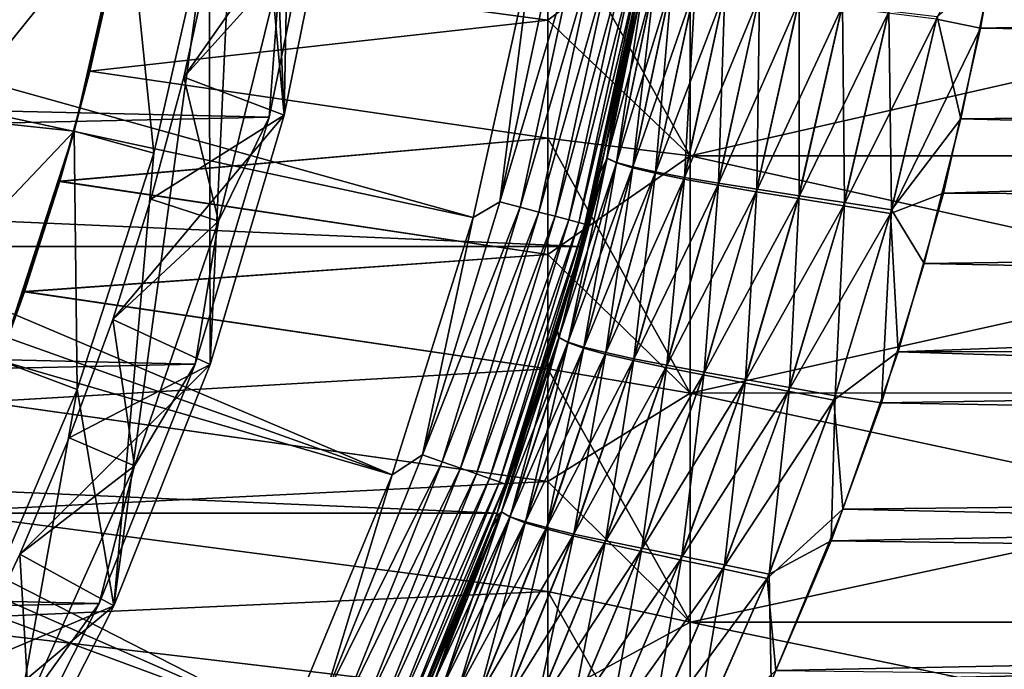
# Model space of a CAD drawing. Header units: metres. Extents: x -22 to 73, y -229 to 22.
# Tile 149 of 256: x 17.79 to 24.71, y -8.79 to -4.23. Entities that reach past the tile are written whole.
import ezdxf

# ---------------------------------------------------------------- set-up
doc = ezdxf.new("R2010")
doc.units = ezdxf.units.M
doc.layers.add('solid_509500_SW0001', color=7, linetype='CONTINUOUS')

msp = doc.modelspace()

# ---------------------------------------------------------------- linework, layer by layer
at = {"layer": 'solid_509500_SW0001'}
for points in [[(19.821041, 4.145941, 6.7), (19.647491, -4.902933, 6.7), (19.431925, 0, 6.7)], [(19.821041, 4.145941, 6.7), (20.009163, -3.113812, 6.7), (19.647491, -4.902933, 6.7)], [(19.647491, -4.902933, 6.7), (19.353697, -1.741884, 6.7), (19.431925, 0, 6.7)], [(19.126495, -6.651282, 6.7), (19.119663, -3.469611, 6.7), (19.353697, -1.741884, 6.7)], [(19.647491, -4.902933, 6.7), (19.126495, -6.651282, 6.7), (19.353697, -1.741884, 6.7)], [(11.326458, -2.932623, 120.188515), (11.163385, -3.502535, 120.188515), (20.974077, -5.619987, 120.013718)], [(11.326458, -2.932623, 120.188515), (20.974077, -5.619987, 120.013718), (21.384079, -3.77059, 120.013718)], [(24.229429, -4.22805, 88.600014), (24.53837, -4.291847, 88.556755), (24.755262, -3.063347, 88.775368)], [(50.400002, -3.749695, 88.662521), (24.755262, -3.063347, 88.775368), (24.53837, -4.291847, 88.556755)], [(19.903395, -3.142828, 0.034086), (-19.746927, -4.010159, 0.034086), (19.541224, -4.915596, 0.034086)], [(18.941343, -4.634171, 4.65), (19.64748, -4.902959, 5.4), (20.009161, -3.11384, 5.4)], [(19.132376, -3.768579, 4.65), (18.941343, -4.634171, 4.65), (20.009161, -3.11384, 5.4)], [(19.903421, -3.142647, 2.4), (19.541153, -4.915874, 2.4), (19.61923, -3.884039, 2.4)], [(19.541224, -4.915596, 0.034086), (19.541153, -4.915874, 2.4), (19.903421, -3.142647, 2.4)], [(19.903395, -3.142828, 0.034086), (19.541224, -4.915596, 0.034086), (19.903421, -3.142647, 2.4)], [(19.64748, -4.902959, 5.4), (19.647491, -4.902933, 6.7), (20.009163, -3.113812, 6.7)], [(20.009161, -3.11384, 5.4), (19.64748, -4.902959, 5.4), (20.009163, -3.113812, 6.7)], [(17.291622, -4.919893, 90), (17.67181, -3.303435, 90), (18.547068, -3.365827, 90)], [(17.291622, -4.919893, 90), (18.547068, -3.365827, 90), (18.170689, -5.014833, 90)], [(18.547068, -3.365827, 90), (18.281721, -4.593598, 85.920616), (18.170689, -5.014833, 90)], [(18.547073, -3.365798, 40.038475), (18.1707, -5.014794, 40.038475), (18.458372, -3.822438, 49.899193)], [(18.731636, -5.16967, 6.7), (18.1707, -5.014794, 40.038475), (18.547073, -3.365798, 40.038475)], [(18.547068, -3.365827, 90), (18.458097, -3.823763, 86.100525), (18.281721, -4.593598, 85.920616)], [(19.119663, -3.469611, 6.7), (18.731636, -5.16967, 6.7), (18.547073, -3.365798, 40.038475)], [(18.458097, -3.823763, 86.100525), (21.5, -3.399392, 86.184998), (21.5, -4.235569, 86.008606)], [(18.458372, -3.822438, 49.899193), (21.5, -4.235569, 49.99139), (21.5, -3.399392, 49.815002)], [(21.5, -3.399392, 86.184998), (22.5, -3.481899, 87.186623), (22.5, -5.187767, 86.797264)], [(21.5, -4.235569, 86.008606), (21.5, -3.399392, 86.184998), (22.5, -5.187767, 86.797264)], [(21.5, -3.399392, 49.815002), (21.5, -4.235569, 49.99139), (22.5, -3.481899, 48.813381)], [(11.163385, -3.502535, 120.188515), (10.971657, -4.063456, 120.188515), (20.404449, -7.426612, 120.013718)], [(11.163385, -3.502535, 120.188515), (20.404449, -7.426612, 120.013718), (20.974077, -5.619987, 120.013718)], [(18.44993, -8.346421, 6.7), (18.731636, -5.16967, 6.7), (19.119663, -3.469611, 6.7)], [(19.126495, -6.651282, 6.7), (18.44993, -8.346421, 6.7), (19.119663, -3.469611, 6.7)], [(21.5, -4.235569, 49.99139), (22.5, -5.187767, 49.202736), (22.5, -3.481899, 48.813381)], [(22.5, -3.481899, 87.186623), (30, -3.481886, 87.186623), (30, -5.18775, 86.797264)], [(22.5, -5.187767, 49.202736), (30, -5.18775, 49.202732), (30, -3.481886, 48.813377)], [(22.5, -3.481899, 48.813381), (22.5, -5.187767, 49.202736), (30, -3.481886, 48.813377)], [(22.5, -5.187767, 86.797264), (22.5, -3.481899, 87.186623), (30, -5.18775, 86.797264)], [(21.967785, -4.864815, 91.052269), (22.199987, -3.662043, 91.248726), (22.158175, -3.907084, 119.213844)], [(22.18046, -3.920712, 90.848106), (22.199987, -3.662043, 91.248726), (21.967785, -4.864815, 91.052269)], [(21.161537, -5.510036, 119.996193), (21.552586, -3.695562, 119.996193), (21.384079, -3.77059, 120.013718)], [(21.698414, -3.720567, 119.949181), (21.552586, -3.695562, 119.996193), (21.161537, -5.510036, 119.996193)], [(21.30472, -5.547318, 119.949181), (21.698414, -3.720567, 119.949181), (21.161537, -5.510036, 119.996193)], [(21.832548, -3.743566, 119.874481), (21.698414, -3.720567, 119.949181), (21.30472, -5.547318, 119.949181)], [(18.941343, -4.634171, 2.9), (18.941343, -4.634171, 4.65), (19.132376, -3.768579, 4.65)], [(19.132376, -3.768579, 2.9), (18.941343, -4.634171, 2.9), (19.132376, -3.768579, 4.65)], [(19.61923, -3.884039, 2.4), (18.941343, -4.634171, 2.9), (19.132376, -3.768579, 2.9)], [(21.161537, -5.510036, 119.996193), (21.384079, -3.77059, 120.013718), (20.974077, -5.619987, 120.013718)], [(21.43642, -5.58161, 119.874481), (21.832548, -3.743566, 119.874481), (21.30472, -5.547318, 119.949181)], [(21.949936, -3.763695, 119.774902), (21.832548, -3.743566, 119.874481), (21.43642, -5.58161, 119.874481)], [(21.551678, -5.61162, 119.774902), (21.949936, -3.763695, 119.774902), (21.43642, -5.58161, 119.874481)], [(22.046158, -3.780193, 119.654198), (21.949936, -3.763695, 119.774902), (21.551678, -5.61162, 119.774902)], [(21.646152, -5.63622, 119.654198), (22.046158, -3.780193, 119.654198), (21.551678, -5.61162, 119.774902)], [(22.11759, -3.792442, 119.516907), (22.046158, -3.780193, 119.654198), (21.646152, -5.63622, 119.654198)], [(21.71629, -5.654482, 119.516907), (22.11759, -3.792442, 119.516907), (21.646152, -5.63622, 119.654198)], [(22.161541, -3.799978, 119.368202), (22.11759, -3.792442, 119.516907), (21.71629, -5.654482, 119.516907)], [(21.759443, -5.665719, 119.368202), (22.161541, -3.799978, 119.368202), (21.71629, -5.654482, 119.516907)], [(21.759443, -5.665719, 119.368202), (22.158175, -3.907084, 119.213844), (22.161541, -3.799978, 119.368202)], [(50.400002, -4.67294, 88.473488), (50.400002, -3.749695, 88.662521), (24.53837, -4.291847, 88.556755)], [(50.400002, -3.749695, 47.337479), (50.400002, -4.67294, 47.526512), (24.617102, -3.876246, 47.360844)], [(18.1707, -5.014794, 40.038475), (18.282078, -4.592179, 50.079021), (18.458372, -3.822438, 49.899193)], [(18.281721, -4.593598, 85.920616), (18.458097, -3.823763, 86.100525), (21.5, -4.235569, 86.008606)], [(18.458372, -3.822438, 49.899193), (18.282078, -4.592179, 50.079021), (21.5, -4.235569, 49.99139)], [(21.73333, -5.823431), (-21.73333, -5.823431), (-22.158175, -3.907085)], [(22.158175, -3.907085), (21.73333, -5.823431), (-22.158175, -3.907085)], [(19.61923, -3.884039, 2.4), (19.186567, -5.645847, 2.4), (18.941343, -4.634171, 2.9)], [(19.541153, -4.915874, 2.4), (19.186567, -5.645847, 2.4), (19.61923, -3.884039, 2.4)], [(21.864697, -5.308957, 45.032463), (21.73333, -5.823431), (22.158175, -3.907085)], [(21.967785, -4.864815, 91.052269), (22.158175, -3.907084, 119.213844), (21.733332, -5.823429, 119.213844)], [(21.759443, -5.665719, 119.368202), (21.733332, -5.823429, 119.213844), (22.158175, -3.907084, 119.213844)], [(22.107733, -4.183077, 44.826839), (21.864697, -5.308957, 45.032463), (22.158175, -3.907085)], [(21.91436, -5.204696, 90.616631), (22.18046, -3.920712, 90.848106), (21.967785, -4.864815, 91.052269)], [(22.250629, -3.946942, 90.486259), (22.18046, -3.920712, 90.848106), (21.91436, -5.204696, 90.616631)], [(22.181067, -3.918612, 45.151344), (21.915087, -5.203077, 45.382671), (22.107733, -4.183077, 44.826839)], [(21.98259, -5.232979, 45.752663), (21.915087, -5.203077, 45.382671), (22.181067, -3.918612, 45.151344)], [(22.251757, -3.942987, 45.51268), (21.98259, -5.232979, 45.752663), (22.181067, -3.918612, 45.151344)], [(24.233337, -4.20923, 47.395962), (24.617102, -3.876246, 47.360844), (24.400274, -4.926923, 47.586147)], [(50.400002, -4.67294, 47.526512), (24.400274, -4.926923, 47.586147), (24.617102, -3.876246, 47.360844)], [(19.541224, -4.915596, 0.034086), (-19.746927, -4.010159, 0.034086), (-19.307583, -5.765389, 0.034086)], [(21.980972, -5.237135, 90.24575), (22.250629, -3.946942, 90.486259), (21.91436, -5.204696, 90.616631)], [(22.368837, -3.975107, 90.137993), (22.250629, -3.946942, 90.486259), (21.980972, -5.237135, 90.24575)], [(22.094801, -5.272148, 89.888336), (22.368837, -3.975107, 90.137993), (21.980972, -5.237135, 90.24575)], [(22.097244, -5.265454, 46.109219), (21.98259, -5.232979, 45.752663), (22.251757, -3.942987, 45.51268)], [(22.532534, -4.005218, 89.811096), (22.368837, -3.975107, 90.137993), (22.094801, -5.272148, 89.888336)], [(22.253332, -5.309748, 89.552094), (22.532534, -4.005218, 89.811096), (22.094801, -5.272148, 89.888336)], [(22.370438, -3.969298, 45.860443), (22.097244, -5.265454, 46.109219), (22.251757, -3.942987, 45.51268)], [(22.256546, -5.300516, 46.444633), (22.097244, -5.265454, 46.109219), (22.370438, -3.969298, 45.860443)], [(22.740025, -4.037569, 89.509575), (22.532534, -4.005218, 89.811096), (22.253332, -5.309748, 89.552094)], [(22.534565, -3.997555, 46.186867), (22.256546, -5.300516, 46.444633), (22.370438, -3.969298, 45.860443)], [(22.458815, -5.338514, 46.755051), (22.256546, -5.300516, 46.444633), (22.534565, -3.997555, 46.186867)], [(22.742445, -4.028036, 46.487953), (22.458815, -5.338514, 46.755051), (22.534565, -3.997555, 46.186867)], [(10.971657, -4.063456, 120.188515), (10.751764, -4.613945, 120.188515), (20.404449, -7.426612, 120.013718)], [(22.454882, -5.350304, 89.240883), (22.740025, -4.037569, 89.509575), (22.253332, -5.309748, 89.552094)], [(22.984009, -4.071701, 89.243294), (22.740025, -4.037569, 89.509575), (22.454882, -5.350304, 89.240883)], [(22.692307, -5.393244, 88.964676), (22.984009, -4.071701, 89.243294), (22.454882, -5.350304, 89.240883)], [(22.696907, -5.378911, 47.030521), (22.458815, -5.338514, 46.755051), (22.742445, -4.028036, 46.487953)], [(23.260838, -4.10781, 89.015167), (22.984009, -4.071701, 89.243294), (22.692307, -5.393244, 88.964676)], [(22.98678, -4.06031, 46.753826), (22.696907, -5.378911, 47.030521), (22.742445, -4.028036, 46.487953)], [(22.967232, -5.421937, 47.268242), (22.696907, -5.378911, 47.030521), (22.98678, -4.06031, 46.753826)], [(23.263929, -4.094561, 46.98159), (22.967232, -5.421937, 47.268242), (22.98678, -4.06031, 46.753826)], [(22.962008, -5.438812, 88.726273), (23.260838, -4.10781, 89.015167), (22.692307, -5.393244, 88.964676)], [(23.56521, -4.145902, 88.829643), (23.260838, -4.10781, 89.015167), (22.962008, -5.438812, 88.726273)], [(23.258772, -5.487017, 88.53009), (23.56521, -4.145902, 88.829643), (22.962008, -5.438812, 88.726273)], [(23.264584, -5.467599, 47.46381), (22.967232, -5.421937, 47.268242), (23.263929, -4.094561, 46.98159)], [(23.890663, -4.185981, 88.690399), (23.56521, -4.145902, 88.829643), (23.258772, -5.487017, 88.53009)], [(23.568592, -4.130796, 47.166801), (23.264584, -5.467599, 47.46381), (23.263929, -4.094561, 46.98159)], [(23.582619, -5.515905, 47.613586), (23.264584, -5.467599, 47.46381), (23.568592, -4.130796, 47.166801)], [(23.894316, -4.169018, 47.305782), (23.582619, -5.515905, 47.613586), (23.568592, -4.130796, 47.166801)], [(21.915087, -5.203077, 45.382671), (21.864697, -5.308957, 45.032463), (22.107733, -4.183077, 44.826839)], [(23.57625, -5.537864, 88.379768), (23.890663, -4.185981, 88.690399), (23.258772, -5.487017, 88.53009)], [(24.229429, -4.22805, 88.600014), (23.890663, -4.185981, 88.690399), (23.57625, -5.537864, 88.379768)], [(23.913719, -5.566856, 47.715023), (23.582619, -5.515905, 47.613586), (23.894316, -4.169018, 47.305782)], [(24.233337, -4.20923, 47.395962), (23.913719, -5.566856, 47.715023), (23.894316, -4.169018, 47.305782)], [(24.233337, -4.20923, 47.395962), (24.400274, -4.926923, 47.586147), (23.913719, -5.566856, 47.715023)], [(18.281721, -4.593598, 85.920616), (21.5, -4.235569, 86.008606), (21.5, -5.062797, 85.793762)], [(18.282078, -4.592179, 50.079021), (21.5, -5.062797, 50.206234), (21.5, -4.235569, 49.99139)], [(21.5, -5.062797, 85.793762), (21.5, -4.235569, 86.008606), (22.5, -5.187767, 86.797264)], [(21.5, -4.235569, 49.99139), (21.5, -5.062797, 50.206234), (22.5, -5.187767, 49.202736)], [(23.906807, -5.591357, 88.277855), (24.229429, -4.22805, 88.600014), (23.57625, -5.537864, 88.379768)], [(23.906807, -5.591357, 88.277855), (24.53837, -4.291847, 88.556755), (24.229429, -4.22805, 88.600014)], [(23.906807, -5.591357, 88.277855), (24.277412, -5.449144, 88.280701), (24.53837, -4.291847, 88.556755)], [(50.400002, -4.67294, 88.473488), (24.53837, -4.291847, 88.556755), (24.277412, -5.449144, 88.280701)], [(10.751764, -4.613945, 120.188515), (10.504272, -5.152591, 120.188515), (19.679533, -9.176717, 120.013718)], [(10.751764, -4.613945, 120.188515), (19.679533, -9.176717, 120.013718), (20.404449, -7.426612, 120.013718)], [(18.069881, -5.366738, 85.70446), (18.281721, -4.593598, 85.920616), (21.5, -5.062797, 85.793762)], [(18.170689, -5.014833, 90), (18.281721, -4.593598, 85.920616), (18.069881, -5.366738, 85.70446)], [(18.282078, -4.592179, 50.079021), (18.070286, -5.36538, 50.295128), (21.5, -5.062797, 50.206234)], [(18.1707, -5.014794, 40.038475), (18.070286, -5.36538, 50.295128), (18.282078, -4.592179, 50.079021)], [(18.941343, -4.634171, 4.65), (18.711067, -5.490537, 4.65), (19.64748, -4.902959, 5.4)], [(18.711067, -5.490537, 2.9), (18.711067, -5.490537, 4.65), (18.941343, -4.634171, 4.65)], [(18.941343, -4.634171, 2.9), (18.711067, -5.490537, 2.9), (18.941343, -4.634171, 4.65)], [(19.186567, -5.645847, 2.4), (18.711067, -5.490537, 2.9), (18.941343, -4.634171, 2.9)], [(50.400002, -5.586774, 88.243217), (50.400002, -4.67294, 88.473488), (24.277412, -5.449144, 88.280701)], [(50.400002, -4.67294, 47.526512), (50.400002, -5.586774, 47.756779), (24.400274, -4.926923, 47.586147)], [(18.442284, -6.334996, 4.65), (19.12649, -6.651309, 5.4), (19.64748, -4.902959, 5.4)], [(18.711067, -5.490537, 4.65), (18.442284, -6.334996, 4.65), (19.64748, -4.902959, 5.4)], [(19.12649, -6.651309, 5.4), (19.126495, -6.651282, 6.7), (19.647491, -4.902933, 6.7)], [(19.64748, -4.902959, 5.4), (19.12649, -6.651309, 5.4), (19.647491, -4.902933, 6.7)], [(21.780941, -5.642747, 90.894379), (21.967785, -4.864815, 91.052269), (21.733332, -5.823429, 119.213844)], [(21.91436, -5.204696, 90.616631), (21.967785, -4.864815, 91.052269), (21.780941, -5.642747, 90.894379)], [(19.541224, -4.915596, 0.034086), (-19.307583, -5.765389, 0.034086), (19.021471, -6.648767, 0.034086)], [(16.763908, -6.494377, 90), (17.291622, -4.919893, 90), (18.170689, -5.014833, 90)], [(19.541224, -4.915596, 0.034086), (19.021471, -6.648767, 0.034086), (19.541153, -4.915874, 2.4)], [(19.021471, -6.648767, 0.034086), (19.021517, -6.648638, 2.4), (19.541153, -4.915874, 2.4)], [(19.541153, -4.915874, 2.4), (19.021517, -6.648638, 2.4), (19.186567, -5.645847, 2.4)], [(23.913719, -5.566856, 47.715023), (24.400274, -4.926923, 47.586147), (24.142544, -5.942031, 47.858196)], [(50.400002, -5.586774, 47.756779), (24.142544, -5.942031, 47.858196), (24.400274, -4.926923, 47.586147)], [(16.763908, -6.494377, 90), (18.170689, -5.014833, 90), (17.64801, -6.623461, 90)], [(18.170689, -5.014833, 90), (17.821745, -6.140676, 85.451134), (17.64801, -6.623461, 90)], [(18.1707, -5.014794, 40.038475), (17.648027, -6.623415, 40.038475), (18.070286, -5.36538, 50.295128)], [(18.192909, -6.827721, 6.7), (17.648027, -6.623415, 40.038475), (18.1707, -5.014794, 40.038475)], [(18.170689, -5.014833, 90), (18.069881, -5.366738, 85.70446), (17.821745, -6.140676, 85.451134)], [(18.731636, -5.16967, 6.7), (18.192909, -6.827721, 6.7), (18.1707, -5.014794, 40.038475)], [(18.069881, -5.366738, 85.70446), (21.5, -5.062797, 85.793762), (21.5, -5.879122, 85.540977)], [(18.070286, -5.36538, 50.295128), (21.5, -5.879122, 50.459023), (21.5, -5.062797, 50.206234)], [(21.5, -5.062797, 85.793762), (22.5, -5.187767, 86.797264), (22.5, -6.851861, 86.256561)], [(21.5, -5.879122, 85.540977), (21.5, -5.062797, 85.793762), (22.5, -6.851861, 86.256561)], [(21.5, -5.062797, 50.206234), (21.5, -5.879122, 50.459023), (22.5, -5.187767, 49.202736)], [(10.504272, -5.152591, 120.188515), (10.229815, -5.678011, 120.188515), (19.679533, -9.176717, 120.013718)], [(18.44993, -8.346421, 6.7), (18.192909, -6.827721, 6.7), (18.731636, -5.16967, 6.7)], [(21.5, -5.879122, 50.459023), (22.5, -6.851861, 49.743439), (22.5, -5.187767, 49.202736)], [(21.91436, -5.204696, 90.616631), (21.780941, -5.642747, 90.894379), (21.566607, -6.413384, 90.711319)], [(21.577509, -6.461698, 90.32238), (21.91436, -5.204696, 90.616631), (21.566607, -6.413384, 90.711319)], [(21.980972, -5.237135, 90.24575), (21.91436, -5.204696, 90.616631), (21.577509, -6.461698, 90.32238)], [(21.64065, -6.49745, 89.94101), (21.980972, -5.237135, 90.24575), (21.577509, -6.461698, 90.32238)], [(21.915087, -5.203077, 45.382671), (21.578047, -6.461404, 45.677017), (21.864697, -5.308957, 45.032463)], [(21.642519, -6.493964, 46.057064), (21.578047, -6.461404, 45.677017), (21.915087, -5.203077, 45.382671)], [(22.094801, -5.272148, 89.888336), (21.980972, -5.237135, 90.24575), (21.64065, -6.49745, 89.94101)], [(21.98259, -5.232979, 45.752663), (21.642519, -6.493964, 46.057064), (21.915087, -5.203077, 45.382671)], [(21.75309, -6.529728, 46.423836), (21.642519, -6.493964, 46.057064), (21.98259, -5.232979, 45.752663)], [(22.097244, -5.265454, 46.109219), (21.75309, -6.529728, 46.423836), (21.98259, -5.232979, 45.752663)], [(22.5, -5.187767, 86.797264), (30, -5.18775, 86.797264), (30, -6.85184, 86.256569)], [(22.5, -6.851861, 49.743439), (30, -6.85184, 49.743431), (30, -5.18775, 49.202732)], [(22.5, -5.187767, 49.202736), (22.5, -6.851861, 49.743439), (30, -5.18775, 49.202732)], [(22.5, -6.851861, 86.256561), (22.5, -5.187767, 86.797264), (30, -6.85184, 86.256569)], [(21.864697, -5.308957, 45.032463), (21.563963, -6.422266, 45.290718), (21.73333, -5.823431)], [(21.578047, -6.461404, 45.677017), (21.563963, -6.422266, 45.290718), (21.864697, -5.308957, 45.032463)], [(21.749966, -6.536407, 89.572937), (22.094801, -5.272148, 89.888336), (21.64065, -6.49745, 89.94101)], [(22.253332, -5.309748, 89.552094), (22.094801, -5.272148, 89.888336), (21.749966, -6.536407, 89.572937)], [(21.902996, -6.578586, 89.225784), (22.253332, -5.309748, 89.552094), (21.749966, -6.536407, 89.572937)], [(21.907299, -6.568715, 46.76973), (21.75309, -6.529728, 46.423836), (22.097244, -5.265454, 46.109219)], [(22.454882, -5.350304, 89.240883), (22.253332, -5.309748, 89.552094), (21.902996, -6.578586, 89.225784)], [(22.256546, -5.300516, 46.444633), (21.907299, -6.568715, 46.76973), (22.097244, -5.265454, 46.109219)], [(22.103493, -6.611317, 47.091053), (21.907299, -6.568715, 46.76973), (22.256546, -5.300516, 46.444633)], [(22.458815, -5.338514, 46.755051), (22.103493, -6.611317, 47.091053), (22.256546, -5.300516, 46.444633)], [(17.648027, -6.623415, 40.038475), (17.822203, -6.139348, 50.548397), (18.070286, -5.36538, 50.295128)], [(17.821745, -6.140676, 85.451134), (18.069881, -5.366738, 85.70446), (21.5, -5.879122, 85.540977)], [(18.070286, -5.36538, 50.295128), (17.822203, -6.139348, 50.548397), (21.5, -5.879122, 50.459023)], [(22.098068, -6.624407, 88.903244), (22.454882, -5.350304, 89.240883), (21.902996, -6.578586, 89.225784)], [(22.692307, -5.393244, 88.964676), (22.454882, -5.350304, 89.240883), (22.098068, -6.624407, 88.903244)], [(22.328228, -6.673224, 88.615395), (22.692307, -5.393244, 88.964676), (22.098068, -6.624407, 88.903244)], [(22.334707, -6.656936, 47.377762), (22.103493, -6.611317, 47.091053), (22.458815, -5.338514, 46.755051)], [(22.962008, -5.438812, 88.726273), (22.692307, -5.393244, 88.964676), (22.328228, -6.673224, 88.615395)], [(22.696907, -5.378911, 47.030521), (22.334707, -6.656936, 47.377762), (22.458815, -5.338514, 46.755051)], [(22.597424, -6.705828, 47.627178), (22.334707, -6.656936, 47.377762), (22.696907, -5.378911, 47.030521)], [(22.967232, -5.421937, 47.268242), (22.597424, -6.705828, 47.627178), (22.696907, -5.378911, 47.030521)], [(22.589943, -6.725316, 88.364906), (22.962008, -5.438812, 88.726273), (22.328228, -6.673224, 88.615395)], [(23.258772, -5.487017, 88.53009), (22.962008, -5.438812, 88.726273), (22.589943, -6.725316, 88.364906)], [(22.886553, -6.758005, 47.834957), (22.597424, -6.705828, 47.627178), (22.967232, -5.421937, 47.268242)], [(23.264584, -5.467599, 47.46381), (22.886553, -6.758005, 47.834957), (22.967232, -5.421937, 47.268242)], [(23.906807, -5.591357, 88.277855), (23.959682, -6.563144, 87.948059), (24.277412, -5.449144, 88.280701)], [(50.400002, -5.586774, 88.243217), (24.277412, -5.449144, 88.280701), (23.959682, -6.563144, 87.948059)], [(18.442284, -6.334996, 2.9), (18.442284, -6.334996, 4.65), (18.711067, -5.490537, 4.65)], [(18.711067, -5.490537, 2.9), (18.442284, -6.334996, 2.9), (18.711067, -5.490537, 4.65)], [(19.186567, -5.645847, 2.4), (18.442284, -6.334996, 2.9), (18.711067, -5.490537, 2.9)], [(20.618019, -7.28481, 119.996193), (21.161537, -5.510036, 119.996193), (20.974077, -5.619987, 120.013718)], [(21.30472, -5.547318, 119.949181), (21.161537, -5.510036, 119.996193), (20.618019, -7.28481, 119.996193)], [(22.878117, -6.78069, 88.156136), (23.258772, -5.487017, 88.53009), (22.589943, -6.725316, 88.364906)], [(23.57625, -5.537864, 88.379768), (23.258772, -5.487017, 88.53009), (22.878117, -6.78069, 88.156136)], [(23.195896, -6.813473, 47.997498), (22.886553, -6.758005, 47.834957), (23.264584, -5.467599, 47.46381)], [(23.582619, -5.515905, 47.613586), (23.195896, -6.813473, 47.997498), (23.264584, -5.467599, 47.46381)], [(23.518005, -6.872236, 48.112289), (23.195896, -6.813473, 47.997498), (23.582619, -5.515905, 47.613586)], [(23.913719, -5.566856, 47.715023), (23.518005, -6.872236, 48.112289), (23.582619, -5.515905, 47.613586)], [(20.757524, -7.3341, 119.949181), (21.30472, -5.547318, 119.949181), (20.618019, -7.28481, 119.996193)], [(21.43642, -5.58161, 119.874481), (21.30472, -5.547318, 119.949181), (20.757524, -7.3341, 119.949181)], [(20.885841, -7.379437, 119.874481), (21.43642, -5.58161, 119.874481), (20.757524, -7.3341, 119.949181)], [(21.551678, -5.61162, 119.774902), (21.43642, -5.58161, 119.874481), (20.885841, -7.379437, 119.874481)], [(23.186539, -6.839355, 87.992691), (23.57625, -5.537864, 88.379768), (22.878117, -6.78069, 88.156136)], [(23.906807, -5.591357, 88.277855), (23.57625, -5.537864, 88.379768), (23.186539, -6.839355, 87.992691)], [(23.507748, -6.901316, 87.877083), (23.906807, -5.591357, 88.277855), (23.186539, -6.839355, 87.992691)], [(23.507748, -6.901316, 87.877083), (23.959682, -6.563144, 87.948059), (23.906807, -5.591357, 88.277855)], [(23.913719, -5.566856, 47.715023), (23.842258, -6.921338, 48.173374), (23.518005, -6.872236, 48.112289)], [(23.913719, -5.566856, 47.715023), (24.142544, -5.942031, 47.858196), (23.842258, -6.921338, 48.173374)], [(50.400002, -6.489357, 87.972183), (50.400002, -5.586774, 88.243217), (23.959682, -6.563144, 87.948059)], [(50.400002, -5.586774, 47.756779), (50.400002, -6.489357, 48.027813), (24.142544, -5.942031, 47.858196)], [(19.186567, -5.645847, 2.4), (18.595646, -7.36219, 2.4), (18.442284, -6.334996, 2.9)], [(19.021517, -6.648638, 2.4), (18.595646, -7.36219, 2.4), (19.186567, -5.645847, 2.4)], [(20.618019, -7.28481, 119.996193), (20.974077, -5.619987, 120.013718), (20.404449, -7.426612, 120.013718)], [(20.998138, -7.419115, 119.774902), (21.551678, -5.61162, 119.774902), (20.885841, -7.379437, 119.874481)], [(21.646152, -5.63622, 119.654198), (21.551678, -5.61162, 119.774902), (20.998138, -7.419115, 119.774902)], [(21.090187, -7.451637, 119.654198), (21.646152, -5.63622, 119.654198), (20.998138, -7.419115, 119.774902)], [(21.71629, -5.654482, 119.516907), (21.646152, -5.63622, 119.654198), (21.090187, -7.451637, 119.654198)], [(21.158522, -7.475781, 119.516907), (21.71629, -5.654482, 119.516907), (21.090187, -7.451637, 119.654198)], [(21.759443, -5.665719, 119.368202), (21.71629, -5.654482, 119.516907), (21.158522, -7.475781, 119.516907)], [(21.200567, -7.490637, 119.368202), (21.759443, -5.665719, 119.368202), (21.158522, -7.475781, 119.516907)], [(21.200567, -7.490637, 119.368202), (21.733332, -5.823429, 119.213844), (21.759443, -5.665719, 119.368202)], [(21.566607, -6.413384, 90.711319), (21.780941, -5.642747, 90.894379), (21.733332, -5.823429, 119.213844)], [(10.229815, -5.678011, 120.188515), (9.929099, -6.188855, 120.188515), (18.804842, -10.856981, 120.013718)], [(10.229815, -5.678011, 120.188515), (18.804842, -10.856981, 120.013718), (19.679533, -9.176717, 120.013718)], [(19.021471, -6.648767, 0.034086), (-19.307583, -5.765389, 0.034086), (-18.712547, -7.474159, 0.034086)], [(21.143082, -7.695457), (-21.143082, -7.695457), (-21.73333, -5.823431)], [(21.73333, -5.823431), (21.143082, -7.695457), (-21.73333, -5.823431)], [(21.359377, -7.072978, 45.465519), (21.143082, -7.695457), (21.73333, -5.823431)], [(21.566607, -6.413384, 90.711319), (21.733332, -5.823429, 119.213844), (21.143084, -7.695453, 119.213844)], [(21.200567, -7.490637, 119.368202), (21.143084, -7.695453, 119.213844), (21.733332, -5.823429, 119.213844)], [(21.563963, -6.422266, 45.290718), (21.359377, -7.072978, 45.465519), (21.73333, -5.823431)], [(17.821745, -6.140676, 85.451134), (21.5, -5.879122, 85.540977), (21.5, -6.683003, 85.250725)], [(17.822203, -6.139348, 50.548397), (21.5, -6.683003, 50.749275), (21.5, -5.879122, 50.459023)], [(21.5, -6.683003, 85.250725), (21.5, -5.879122, 85.540977), (22.5, -6.851861, 86.256561)], [(21.5, -5.879122, 50.459023), (21.5, -6.683003, 50.749275), (22.5, -6.851861, 49.743439)], [(50.400002, -6.489357, 48.027813), (23.842258, -6.921338, 48.173374), (24.142544, -5.942031, 47.858196)], [(17.535944, -6.914708, 85.159172), (17.821745, -6.140676, 85.451134), (21.5, -6.683003, 85.250725)], [(17.64801, -6.623461, 90), (17.821745, -6.140676, 85.451134), (17.535944, -6.914708, 85.159172)], [(17.822203, -6.139348, 50.548397), (17.536465, -6.913387, 50.840298), (21.5, -6.683003, 50.749275)], [(17.648027, -6.623415, 40.038475), (17.536465, -6.913387, 50.840298), (17.822203, -6.139348, 50.548397)], [(9.929099, -6.188855, 120.188515), (9.602895, -6.683812, 120.188515), (18.804842, -10.856981, 120.013718)], [(18.442284, -6.334996, 4.65), (18.13562, -7.16584, 4.65), (19.12649, -6.651309, 5.4)], [(18.13562, -7.16584, 2.9), (18.13562, -7.16584, 4.65), (18.442284, -6.334996, 4.65)], [(18.442284, -6.334996, 2.9), (18.13562, -7.16584, 2.9), (18.442284, -6.334996, 4.65)], [(18.595646, -7.36219, 2.4), (18.13562, -7.16584, 2.9), (18.442284, -6.334996, 2.9)], [(21.34832, -7.106279, 90.524559), (21.566607, -6.413384, 90.711319), (21.143084, -7.695453, 119.213844)], [(21.577509, -6.461698, 90.32238), (21.566607, -6.413384, 90.711319), (21.34832, -7.106279, 90.524559)], [(21.578047, -6.461404, 45.677017), (21.359377, -7.072978, 45.465519), (21.563963, -6.422266, 45.290718)], [(21.578047, -6.461404, 45.677017), (21.172939, -7.687153, 46.032787), (21.359377, -7.072978, 45.465519)], [(21.234941, -7.719885, 46.423878), (21.172939, -7.687153, 46.032787), (21.578047, -6.461404, 45.677017)], [(21.173075, -7.685277, 89.967133), (21.577509, -6.461698, 90.32238), (21.34832, -7.106279, 90.524559)], [(21.64065, -6.49745, 89.94101), (21.577509, -6.461698, 90.32238), (21.173075, -7.685277, 89.967133)], [(21.233271, -7.721766, 89.574226), (21.64065, -6.49745, 89.94101), (21.173075, -7.685277, 89.967133)], [(21.749966, -6.536407, 89.572937), (21.64065, -6.49745, 89.94101), (21.233271, -7.721766, 89.574226)], [(21.642519, -6.493964, 46.057064), (21.234941, -7.719885, 46.423878), (21.578047, -6.461404, 45.677017)], [(21.341778, -7.756446, 46.801891), (21.234941, -7.719885, 46.423878), (21.642519, -6.493964, 46.057064)], [(21.75309, -6.529728, 46.423836), (21.341778, -7.756446, 46.801891), (21.642519, -6.493964, 46.057064)], [(50.400002, -6.489357, 48.027813), (50.400002, -7.378871, 48.339069), (23.842258, -6.921338, 48.173374)], [(50.400002, -7.378871, 87.660934), (50.400002, -6.489357, 87.972183), (23.959682, -6.563144, 87.948059)], [(21.33839, -7.762083, 89.194435), (21.749966, -6.536407, 89.572937), (21.233271, -7.721766, 89.574226)], [(21.902996, -6.578586, 89.225784), (21.749966, -6.536407, 89.572937), (21.33839, -7.762083, 89.194435)], [(21.491055, -7.796855, 47.159336), (21.341778, -7.756446, 46.801891), (21.75309, -6.529728, 46.423836)], [(21.907299, -6.568715, 46.76973), (21.491055, -7.796855, 47.159336), (21.75309, -6.529728, 46.423836)], [(21.681149, -7.841531, 47.492722), (21.491055, -7.796855, 47.159336), (21.907299, -6.568715, 46.76973)], [(22.103493, -6.611317, 47.091053), (21.681149, -7.841531, 47.492722), (21.907299, -6.568715, 46.76973)], [(23.507748, -6.901316, 87.877083), (23.572094, -7.667694, 87.550102), (23.959682, -6.563144, 87.948059)], [(50.400002, -7.378871, 87.660934), (23.959682, -6.563144, 87.948059), (23.572094, -7.667694, 87.550102)], [(18.192909, -6.827721, 6.7), (17.507509, -8.431298, 6.7), (17.648027, -6.623415, 40.038475)], [(21.486038, -7.806249, 88.835258), (21.902996, -6.578586, 89.225784), (21.33839, -7.762083, 89.194435)], [(22.098068, -6.624407, 88.903244), (21.902996, -6.578586, 89.225784), (21.486038, -7.806249, 88.835258)], [(21.67457, -7.854712, 88.500198), (22.098068, -6.624407, 88.903244), (21.486038, -7.806249, 88.835258)], [(22.328228, -6.673224, 88.615395), (22.098068, -6.624407, 88.903244), (21.67457, -7.854712, 88.500198)], [(21.905298, -7.889847, 47.791908), (21.681149, -7.841531, 47.492722), (22.103493, -6.611317, 47.091053)], [(22.334707, -6.656936, 47.377762), (21.905298, -7.889847, 47.791908), (22.103493, -6.611317, 47.091053)], [(19.021471, -6.648767, 0.034086), (-18.712547, -7.474159, 0.034086), (18.348354, -8.328286, 0.034086)], [(9.602895, -6.683812, 120.188515), (17.787037, -12.454617, 120.013718), (18.804842, -10.856981, 120.013718)], [(17.535944, -6.914708, 85.159172), (21.5, -6.683003, 85.250725), (21.5, -7.47252, 84.923698)], [(17.536465, -6.913387, 50.840298), (21.5, -7.47252, 51.076305), (21.5, -6.683003, 50.749275)], [(17.791189, -7.982704, 4.65), (18.449917, -8.34644, 5.4), (19.12649, -6.651309, 5.4)], [(18.13562, -7.16584, 4.65), (17.791189, -7.982704, 4.65), (19.12649, -6.651309, 5.4)], [(19.021517, -6.648638, 2.4), (18.34827, -8.32847, 2.4), (18.595646, -7.36219, 2.4)], [(18.348354, -8.328286, 0.034086), (18.34827, -8.32847, 2.4), (19.021517, -6.648638, 2.4)], [(19.021471, -6.648767, 0.034086), (18.348354, -8.328286, 0.034086), (19.021517, -6.648638, 2.4)], [(18.449917, -8.34644, 5.4), (18.44993, -8.346421, 6.7), (19.126495, -6.651282, 6.7)], [(19.12649, -6.651309, 5.4), (18.449917, -8.34644, 5.4), (19.126495, -6.651282, 6.7)], [(21.5, -6.683003, 85.250725), (22.5, -6.851861, 86.256561), (22.5, -8.460782, 85.568871)], [(21.5, -7.47252, 84.923698), (21.5, -6.683003, 85.250725), (22.5, -8.460782, 85.568871)], [(21.5, -6.683003, 50.749275), (21.5, -7.47252, 51.076305), (22.5, -6.851861, 49.743439)], [(21.897242, -7.906792, 88.199425), (22.328228, -6.673224, 88.615395), (21.67457, -7.854712, 88.500198)], [(22.589943, -6.725316, 88.364906), (22.328228, -6.673224, 88.615395), (21.897242, -7.906792, 88.199425)], [(22.160076, -7.942075, 48.054356), (21.905298, -7.889847, 47.791908), (22.334707, -6.656936, 47.377762)], [(22.597424, -6.705828, 47.627178), (22.160076, -7.942075, 48.054356), (22.334707, -6.656936, 47.377762)], [(22.440535, -7.998225, 48.275784), (22.160076, -7.942075, 48.054356), (22.597424, -6.705828, 47.627178)], [(22.886553, -6.758005, 47.834957), (22.440535, -7.998225, 48.275784), (22.597424, -6.705828, 47.627178)], [(22.150602, -7.962784, 87.935478), (22.589943, -6.725316, 88.364906), (21.897242, -7.906792, 88.199425)], [(22.878117, -6.78069, 88.156136), (22.589943, -6.725316, 88.364906), (22.150602, -7.962784, 87.935478)], [(22.740643, -8.058308, 48.452644), (22.440535, -7.998225, 48.275784), (22.886553, -6.758005, 47.834957)], [(23.195896, -6.813473, 47.997498), (22.740643, -8.058308, 48.452644), (22.886553, -6.758005, 47.834957)], [(17.623806, -9.973152, 6.7), (17.507509, -8.431298, 6.7), (18.192909, -6.827721, 6.7)], [(18.44993, -8.346421, 6.7), (17.623806, -9.973152, 6.7), (18.192909, -6.827721, 6.7)], [(22.429697, -8.022697, 87.712646), (22.878117, -6.78069, 88.156136), (22.150602, -7.962784, 87.935478)], [(23.186539, -6.839355, 87.992691), (22.878117, -6.78069, 88.156136), (22.429697, -8.022697, 87.712646)], [(22.728481, -8.086541, 87.534477), (23.186539, -6.839355, 87.992691), (22.429697, -8.022697, 87.712646)], [(23.507748, -6.901316, 87.877083), (23.186539, -6.839355, 87.992691), (22.728481, -8.086541, 87.534477)], [(23.05316, -8.122327, 48.582466), (22.740643, -8.058308, 48.452644), (23.195896, -6.813473, 47.997498)], [(23.518005, -6.872236, 48.112289), (23.05316, -8.122327, 48.582466), (23.195896, -6.813473, 47.997498)], [(17.211479, -7.686837, 84.827446), (17.535944, -6.914708, 85.159172), (21.5, -7.47252, 84.923698)], [(17.536465, -6.913387, 50.840298), (17.212063, -7.68553, 51.171959), (21.5, -7.47252, 51.076305)], [(21.5, -7.47252, 51.076305), (22.5, -8.460782, 50.431129), (22.5, -6.851861, 49.743439)], [(22.5, -6.851861, 86.256561), (30, -6.85184, 86.256569), (30, -8.46076, 85.568878)], [(22.5, -8.460782, 50.431129), (30, -8.46076, 50.431118), (30, -6.85184, 49.743431)], [(22.5, -6.851861, 49.743439), (22.5, -8.460782, 50.431129), (30, -6.85184, 49.743431)], [(22.5, -8.460782, 85.568871), (22.5, -6.851861, 86.256561), (30, -8.46076, 85.568878)], [(23.039701, -8.154322, 87.403465), (23.507748, -6.901316, 87.877083), (22.728481, -8.086541, 87.534477)], [(23.039701, -8.154322, 87.403465), (23.572094, -7.667694, 87.550102), (23.507748, -6.901316, 87.877083)], [(23.518005, -6.872236, 48.112289), (23.489525, -7.88971, 48.538437), (23.05316, -8.122327, 48.582466)], [(23.518005, -6.872236, 48.112289), (23.842258, -6.921338, 48.173374), (23.489525, -7.88971, 48.538437)], [(50.400002, -7.378871, 48.339069), (23.489525, -7.88971, 48.538437), (23.842258, -6.921338, 48.173374)], [(21.107325, -7.793001, 90.317986), (21.34832, -7.106279, 90.524559), (21.143084, -7.695453, 119.213844)], [(21.173075, -7.685277, 89.967133), (21.34832, -7.106279, 90.524559), (21.107325, -7.793001, 90.317986)], [(21.359377, -7.072978, 45.465519), (21.134737, -7.718349, 45.657925), (21.143082, -7.695457)], [(21.172939, -7.687153, 46.032787), (21.134737, -7.718349, 45.657925), (21.359377, -7.072978, 45.465519)], [(17.791189, -7.982704, 2.9), (17.791189, -7.982704, 4.65), (18.13562, -7.16584, 4.65)], [(18.13562, -7.16584, 2.9), (17.791189, -7.982704, 2.9), (18.13562, -7.16584, 4.65)], [(18.595646, -7.36219, 2.4), (17.791189, -7.982704, 2.9), (18.13562, -7.16584, 2.9)], [(19.925947, -9.007096, 119.996193), (20.618019, -7.28481, 119.996193), (20.404449, -7.426612, 120.013718)], [(20.757524, -7.3341, 119.949181), (20.618019, -7.28481, 119.996193), (19.925947, -9.007096, 119.996193)], [(18.595646, -7.36219, 2.4), (17.852085, -9.016816, 2.4), (17.791189, -7.982704, 2.9)], [(18.34827, -8.32847, 2.4), (17.852085, -9.016816, 2.4), (18.595646, -7.36219, 2.4)], [(20.06077, -9.06804, 119.949181), (20.757524, -7.3341, 119.949181), (19.925947, -9.007096, 119.996193)], [(20.885841, -7.379437, 119.874481), (20.757524, -7.3341, 119.949181), (20.06077, -9.06804, 119.949181)], [(20.18478, -9.124096, 119.874481), (20.885841, -7.379437, 119.874481), (20.06077, -9.06804, 119.949181)], [(20.998138, -7.419115, 119.774902), (20.885841, -7.379437, 119.874481), (20.18478, -9.124096, 119.874481)], [(50.400002, -7.378871, 48.339069), (50.400002, -8.253526, 48.689919), (23.489525, -7.88971, 48.538437)], [(50.400002, -8.253526, 87.310081), (50.400002, -7.378871, 87.660934), (23.572094, -7.667694, 87.550102)], [(19.925947, -9.007096, 119.996193), (20.404449, -7.426612, 120.013718), (19.679533, -9.176717, 120.013718)], [(20.293308, -9.173154, 119.774902), (20.998138, -7.419115, 119.774902), (20.18478, -9.124096, 119.874481)], [(21.090187, -7.451637, 119.654198), (20.998138, -7.419115, 119.774902), (20.293308, -9.173154, 119.774902)], [(20.382267, -9.213366, 119.654198), (21.090187, -7.451637, 119.654198), (20.293308, -9.173154, 119.774902)], [(21.158522, -7.475781, 119.516907), (21.090187, -7.451637, 119.654198), (20.382267, -9.213366, 119.654198)], [(18.348354, -8.328286, 0.034086), (-18.712547, -7.474159, 0.034086), (-17.966623, -9.12266, 0.034086)], [(17.211479, -7.686837, 84.827446), (21.5, -7.47252, 84.923698), (21.5, -8.246189, 84.560509)], [(17.212063, -7.68553, 51.171959), (21.5, -8.246189, 51.439495), (21.5, -7.47252, 51.076305)], [(20.448307, -9.243217, 119.516907), (21.158522, -7.475781, 119.516907), (20.382267, -9.213366, 119.654198)], [(21.200567, -7.490637, 119.368202), (21.158522, -7.475781, 119.516907), (20.448307, -9.243217, 119.516907)], [(20.488943, -9.261586, 119.368202), (21.200567, -7.490637, 119.368202), (20.448307, -9.243217, 119.516907)], [(20.488943, -9.261586, 119.368202), (21.143084, -7.695453, 119.213844), (21.200567, -7.490637, 119.368202)], [(21.5, -8.246189, 84.560509), (21.5, -7.47252, 84.923698), (22.5, -8.460782, 85.568871)], [(21.5, -7.47252, 51.076305), (21.5, -8.246189, 51.439495), (22.5, -8.460782, 50.431129)], [(23.039701, -8.154322, 87.403465), (23.100544, -8.798818, 87.067795), (23.572094, -7.667694, 87.550102)], [(50.400002, -8.253526, 87.310081), (23.572094, -7.667694, 87.550102), (23.100544, -8.798818, 87.067795)], [(20.391922, -9.508916), (-20.391922, -9.508916), (-21.143082, -7.695457)], [(21.143082, -7.695457), (20.391922, -9.508916), (-21.143082, -7.695457)], [(16.846542, -8.456743, 84.453972), (17.211479, -7.686837, 84.827446), (21.5, -8.246189, 84.560509)], [(17.212063, -7.68553, 51.171959), (16.847206, -8.45542, 51.545345), (21.5, -8.246189, 51.439495)], [(20.625057, -8.992053, 46.096455), (20.391922, -9.508916), (21.143082, -7.695457)], [(21.107325, -7.793001, 90.317986), (21.143084, -7.695453, 119.213844), (20.391926, -9.508911, 119.213844)], [(20.488943, -9.261586, 119.368202), (20.391926, -9.508911, 119.213844), (21.143084, -7.695453, 119.213844)], [(20.889971, -8.358177, 45.868111), (20.625057, -8.992053, 46.096455), (21.143082, -7.695457)], [(21.172939, -7.687153, 46.032787), (20.701935, -8.87808, 46.449337), (21.134737, -7.718349, 45.657925)], [(20.7626, -8.908867, 46.851883), (20.701935, -8.87808, 46.449337), (21.172939, -7.687153, 46.032787)], [(20.701935, -8.87808, 46.449337), (20.889971, -8.358177, 45.868111), (21.134737, -7.718349, 45.657925)], [(20.703453, -8.87311, 89.55172), (21.173075, -7.685277, 89.967133), (20.843454, -8.473515, 90.091286)], [(21.233271, -7.721766, 89.574226), (21.173075, -7.685277, 89.967133), (20.703453, -8.87311, 89.55172)], [(20.761824, -8.908082, 89.146858), (21.233271, -7.721766, 89.574226), (20.703453, -8.87311, 89.55172)], [(21.33839, -7.762083, 89.194435), (21.233271, -7.721766, 89.574226), (20.761824, -8.908082, 89.146858)], [(21.234941, -7.719885, 46.423878), (20.7626, -8.908867, 46.851883), (21.172939, -7.687153, 46.032787)], [(20.866646, -8.944096, 47.241585), (20.7626, -8.908867, 46.851883), (21.234941, -7.719885, 46.423878)], [(21.173075, -7.685277, 89.967133), (21.107325, -7.793001, 90.317986), (20.843454, -8.473515, 90.091286)], [(21.341778, -7.756446, 46.801891), (20.866646, -8.944096, 47.241585), (21.234941, -7.719885, 46.423878)], [(21.134737, -7.718349, 45.657925), (20.889971, -8.358177, 45.868111), (21.143082, -7.695457)], [(20.843454, -8.473515, 90.091286), (21.107325, -7.793001, 90.317986), (20.391926, -9.508911, 119.213844)], [(20.863678, -8.947497, 88.75489), (21.33839, -7.762083, 89.194435), (20.761824, -8.908082, 89.146858)], [(21.486038, -7.806249, 88.835258), (21.33839, -7.762083, 89.194435), (20.863678, -8.947497, 88.75489)], [(21.006687, -8.991377, 88.383186), (21.486038, -7.806249, 88.835258), (20.863678, -8.947497, 88.75489)], [(21.011747, -8.983791, 47.61108), (20.866646, -8.944096, 47.241585), (21.341778, -7.756446, 46.801891)], [(21.67457, -7.854712, 88.500198), (21.486038, -7.806249, 88.835258), (21.006687, -8.991377, 88.383186)], [(21.491055, -7.796855, 47.159336), (21.011747, -8.983791, 47.61108), (21.341778, -7.756446, 46.801891)], [(21.196337, -9.028374, 47.9571), (21.011747, -8.983791, 47.61108), (21.491055, -7.796855, 47.159336)], [(21.681149, -7.841531, 47.492722), (21.196337, -9.028374, 47.9571), (21.491055, -7.796855, 47.159336)], [(21.18926, -9.040181, 88.035011), (21.67457, -7.854712, 88.500198), (21.006687, -8.991377, 88.383186)], [(21.897242, -7.906792, 88.199425), (21.67457, -7.854712, 88.500198), (21.18926, -9.040181, 88.035011)], [(21.41386, -9.077227, 48.269413), (21.196337, -9.028374, 47.9571), (21.681149, -7.841531, 47.492722)], [(21.905298, -7.889847, 47.791908), (21.41386, -9.077227, 48.269413), (21.681149, -7.841531, 47.492722)], [(21.404865, -9.093226, 87.72065), (21.897242, -7.906792, 88.199425), (21.18926, -9.040181, 88.035011)], [(22.150602, -7.962784, 87.935478), (21.897242, -7.906792, 88.199425), (21.404865, -9.093226, 87.72065)], [(21.661005, -9.130617, 48.545639), (21.41386, -9.077227, 48.269413), (21.905298, -7.889847, 47.791908)], [(22.160076, -7.942075, 48.054356), (21.661005, -9.130617, 48.545639), (21.905298, -7.889847, 47.791908)], [(21.932983, -9.18856, 48.781567), (21.661005, -9.130617, 48.545639), (22.160076, -7.942075, 48.054356)], [(22.440535, -7.998225, 48.275784), (21.932983, -9.18856, 48.781567), (22.160076, -7.942075, 48.054356)], [(23.05316, -8.122327, 48.582466), (23.489525, -7.88971, 48.538437), (23.067961, -8.876417, 48.968204)], [(50.400002, -8.253526, 48.689919), (23.067961, -8.876417, 48.968204), (23.489525, -7.88971, 48.538437)], [(17.791189, -7.982704, 4.65), (17.409876, -8.783292, 4.65), (18.449917, -8.34644, 5.4)], [(17.409876, -8.783292, 2.9), (17.409876, -8.783292, 4.65), (17.791189, -7.982704, 4.65)], [(17.791189, -7.982704, 2.9), (17.409876, -8.783292, 2.9), (17.791189, -7.982704, 4.65)], [(17.852085, -9.016816, 2.4), (17.409876, -8.783292, 2.9), (17.791189, -7.982704, 2.9)], [(21.650162, -9.150811, 87.442474), (22.150602, -7.962784, 87.935478), (21.404865, -9.093226, 87.72065)], [(22.429697, -8.022697, 87.712646), (22.150602, -7.962784, 87.935478), (21.650162, -9.150811, 87.442474)], [(21.920353, -9.212946, 87.204712), (22.429697, -8.022697, 87.712646), (21.650162, -9.150811, 87.442474)], [(22.728481, -8.086541, 87.534477), (22.429697, -8.022697, 87.712646), (21.920353, -9.212946, 87.204712)], [(22.223963, -9.251066, 48.973721), (21.932983, -9.18856, 48.781567), (22.440535, -7.998225, 48.275784)], [(22.740643, -8.058308, 48.452644), (22.223963, -9.251066, 48.973721), (22.440535, -7.998225, 48.275784)], [(22.209593, -9.279643, 87.010849), (22.728481, -8.086541, 87.534477), (21.920353, -9.212946, 87.204712)], [(23.039701, -8.154322, 87.403465), (22.728481, -8.086541, 87.534477), (22.209593, -9.279643, 87.010849)], [(22.526941, -9.31814, 49.119663), (22.223963, -9.251066, 48.973721), (22.740643, -8.058308, 48.452644)], [(23.05316, -8.122327, 48.582466), (22.526941, -9.31814, 49.119663), (22.740643, -8.058308, 48.452644)], [(22.51086, -9.350908, 86.863319), (23.039701, -8.154322, 87.403465), (22.209593, -9.279643, 87.010849)], [(22.51086, -9.350908, 86.863319), (23.100544, -8.798818, 87.067795), (23.039701, -8.154322, 87.403465)], [(23.05316, -8.122327, 48.582466), (23.067961, -8.876417, 48.968204), (22.526941, -9.31814, 49.119663)], [(16.846542, -8.456743, 84.453972), (21.5, -8.246189, 84.560509), (21.5, -9.002167, 84.162025)], [(16.847206, -8.45542, 51.545345), (21.5, -9.002167, 51.837978), (21.5, -8.246189, 51.439495)], [(21.5, -8.246189, 84.560509), (22.5, -8.460782, 85.568871), (22.5, -10.001579, 84.739723)], [(21.5, -9.002167, 84.162025), (21.5, -8.246189, 84.560509), (22.5, -10.001579, 84.739723)], [(21.5, -8.246189, 51.439495), (21.5, -9.002167, 51.837978), (22.5, -8.460782, 50.431129)], [(50.400002, -8.253526, 48.689919), (50.400002, -9.111559, 49.079655), (23.067961, -8.876417, 48.968204)], [(50.400002, -9.111559, 86.920349), (50.400002, -8.253526, 87.310081), (23.100544, -8.798818, 87.067795)], [(18.348354, -8.328286, 0.034086), (-17.966623, -9.12266, 0.034086), (17.527285, -9.940662, 0.034086)], [(16.992897, -9.565118, 4.65), (17.6238, -9.97317, 5.4), (18.449917, -8.34644, 5.4)], [(17.409876, -8.783292, 4.65), (16.992897, -9.565118, 4.65), (18.449917, -8.34644, 5.4)], [(18.348354, -8.328286, 0.034086), (17.527285, -9.940662, 0.034086), (18.34827, -8.32847, 2.4)], [(17.527285, -9.940662, 0.034086), (17.527315, -9.94061, 2.4), (18.34827, -8.32847, 2.4)], [(18.34827, -8.32847, 2.4), (17.527315, -9.94061, 2.4), (17.852085, -9.016816, 2.4)], [(17.6238, -9.97317, 5.4), (17.623806, -9.973152, 6.7), (18.44993, -8.346421, 6.7)], [(18.449917, -8.34644, 5.4), (17.6238, -9.97317, 5.4), (18.44993, -8.346421, 6.7)], [(20.701935, -8.87808, 46.449337), (20.625057, -8.992053, 46.096455), (20.889971, -8.358177, 45.868111)], [(16.439196, -9.22363, 84.036652), (16.846542, -8.456743, 84.453972), (21.5, -9.002167, 84.162025)], [(16.847206, -8.45542, 51.545345), (16.439928, -9.222323, 51.962597), (21.5, -9.002167, 51.837978)], [(20.556587, -9.147497, 89.843948), (20.843454, -8.473515, 90.091286), (20.391926, -9.508911, 119.213844)], [(20.703453, -8.87311, 89.55172), (20.843454, -8.473515, 90.091286), (20.556587, -9.147497, 89.843948)], [(21.5, -9.002167, 51.837978), (22.5, -10.001579, 51.260273), (22.5, -8.460782, 50.431129)], [(22.5, -8.460782, 85.568871), (30, -8.46076, 85.568878), (30, -10.001556, 84.739738)], [(22.5, -10.001579, 51.260273), (30, -10.001556, 51.260262), (30, -8.46076, 50.431118)], [(22.5, -8.460782, 50.431129), (22.5, -10.001579, 51.260273), (30, -8.46076, 50.431118)], [(22.5, -10.001579, 84.739723), (22.5, -8.460782, 85.568871), (30, -10.001556, 84.739738)], [(17.852085, -9.016816, 2.4), (16.992897, -9.565118, 2.9), (17.409876, -8.783292, 2.9)]]:
    msp.add_3dface(points, dxfattribs=at)

doc.saveas('drawing.dxf')
